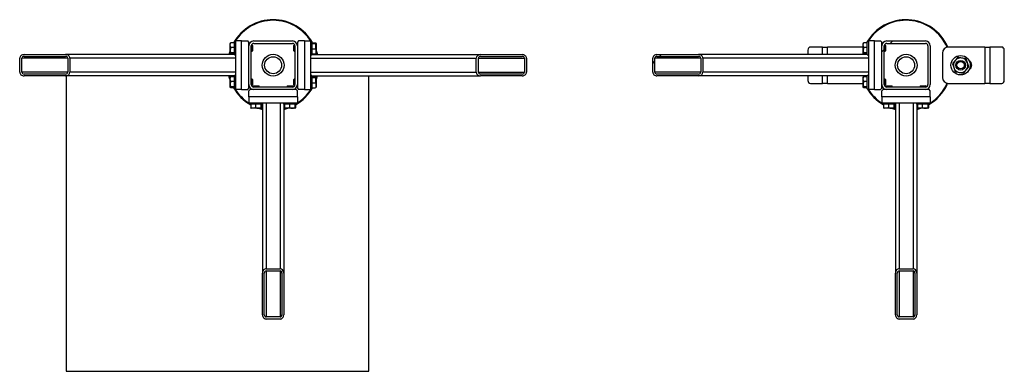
# Model space of a CAD drawing. Header units: millimetres. Extents: x 0 to 841, y 0 to 594.
# Tile 130 of 155: x 366 to 406, y 451 to 465. Entities that reach past the tile are written whole.
import ezdxf

# ---------------------------------------------------------------- set-up
doc = ezdxf.new("R2010")
doc.units = ezdxf.units.MM
doc.layers.add('TRAIT-FINS', color=9, linetype='Continuous')
doc.layers.add('TRAIT-FORT', color=4, linetype='Continuous', lineweight=25)

msp = doc.modelspace()

# ---------------------------------------------------------------- hatches: boundary and pattern name
at = {"layer": 'TRAIT-FINS'}
h = msp.add_hatch(dxfattribs=at)
h.set_pattern_fill('ANSI31', color=9, angle=3e-322, style=0)
edge = h.paths.add_edge_path(flags=0)
edge.add_arc((376.81106, 464.24612), 0.2, 0, 90)
edge.add_line((376.81106, 464.44612), (375.21106, 464.44612))
edge.add_arc((375.21106, 464.24612), 0.2, 90, 180)
edge.add_line((375.01106, 464.24612), (375.01106, 462.64612))
edge.add_arc((375.21106, 462.64612), 0.2, 180, 270)
edge.add_line((375.21106, 462.44612), (376.81106, 462.44612))
edge.add_arc((376.81106, 462.64612), 0.2, 270, 360)
edge.add_line((377.01106, 462.64612), (377.01106, 464.24612))
edge = h.paths.add_edge_path(flags=0)
edge.add_line((375.21106, 464.34612), (376.81106, 464.34612))
edge.add_arc((376.81106, 464.24612), 0.1, 0, 90, ccw=False)
edge.add_line((376.91106, 464.24612), (376.91106, 462.64612))
edge.add_arc((376.81106, 462.64612), 0.1, 270, 360, ccw=False)
edge.add_line((376.81106, 462.54612), (375.21106, 462.54612))
edge.add_arc((375.21106, 462.64612), 0.1, 180, 270, ccw=False)
edge.add_line((375.11106, 462.64612), (375.11106, 464.24612))
edge.add_arc((375.21106, 464.24612), 0.1, 90, 180, ccw=False)
h = msp.add_hatch(dxfattribs=at)
h.set_pattern_fill('ANSI31', color=9, angle=3e-322, style=0)
edge = h.paths.add_edge_path(flags=0)
edge.add_arc((402.93606, 464.24612), 0.2, 0, 90)
edge.add_line((402.93606, 464.44612), (401.33606, 464.44612))
edge.add_arc((401.33606, 464.24612), 0.2, 90, 180)
edge.add_line((401.13606, 464.24612), (401.13606, 462.64612))
edge.add_arc((401.33606, 462.64612), 0.2, 180, 270)
edge.add_line((401.33606, 462.44612), (402.93606, 462.44612))
edge.add_arc((402.93606, 462.64612), 0.2, 270, 360)
edge.add_line((403.13606, 462.64612), (403.13606, 464.24612))
edge = h.paths.add_edge_path(flags=0)
edge.add_line((401.33606, 464.34612), (402.93606, 464.34612))
edge.add_arc((402.93606, 464.24612), 0.1, 0, 90, ccw=False)
edge.add_line((403.03606, 464.24612), (403.03606, 462.64612))
edge.add_arc((402.93606, 462.64612), 0.1, 270, 360, ccw=False)
edge.add_line((402.93606, 462.54612), (401.33606, 462.54612))
edge.add_arc((401.33606, 462.64612), 0.1, 180, 270, ccw=False)
edge.add_line((401.23606, 462.64612), (401.23606, 464.24612))
edge.add_arc((401.33606, 464.24612), 0.1, 90, 180, ccw=False)
h = msp.add_hatch(dxfattribs=at)
h.set_pattern_fill('ANSI31', color=9, angle=3e-322, style=0)
edge = h.paths.add_edge_path(flags=0)
edge.add_line((367.44827, 463.88362), (365.72957, 463.88362))
edge.add_ellipse((365.72957, 463.73362), major_axis=(-0.1778, 0), ratio=0.84366149, start_angle=270, end_angle=360)
edge.add_line((365.55178, 463.73362), (365.55178, 463.15862))
edge.add_ellipse((365.72957, 463.15862), major_axis=(-0.1778, 0), ratio=0.84366149, start_angle=0, end_angle=90)
edge.add_line((365.72957, 463.00862), (367.44827, 463.00862))
edge.add_ellipse((367.44827, 463.15862), major_axis=(-0.1778, 0), ratio=0.84366149, start_angle=90, end_angle=180)
edge.add_line((367.62607, 463.15862), (367.62607, 463.73362))
edge.add_ellipse((367.44827, 463.73362), major_axis=(-0.1778, 0), ratio=0.84366149, start_angle=180, end_angle=270)
edge = h.paths.add_edge_path(flags=0)
edge.add_line((365.72957, 463.80862), (367.44827, 463.80862))
edge.add_ellipse((367.44827, 463.73362), major_axis=(-0.0889, 0), ratio=0.84366149, start_angle=180, end_angle=270, ccw=False)
edge.add_line((367.53717, 463.73362), (367.53717, 463.15862))
edge.add_ellipse((367.44827, 463.15862), major_axis=(-0.0889, 0), ratio=0.84366149, start_angle=90, end_angle=180, ccw=False)
edge.add_line((367.44827, 463.08362), (365.72957, 463.08362))
edge.add_ellipse((365.72957, 463.15862), major_axis=(-0.0889, 0), ratio=0.84366149, start_angle=0, end_angle=90, ccw=False)
edge.add_line((365.64068, 463.15862), (365.64068, 463.73362))
edge.add_ellipse((365.72957, 463.73362), major_axis=(-0.0889, 0), ratio=0.84366149, start_angle=-90, end_angle=0, ccw=False)
h = msp.add_hatch(dxfattribs=at)
h.set_pattern_fill('ANSI31', color=9, angle=3e-322, style=0)
edge = h.paths.add_edge_path(flags=0)
edge.add_line((384.57385, 463.00862), (386.29255, 463.00862))
edge.add_ellipse((386.29255, 463.15862), major_axis=(0.1778, 0), ratio=0.84366149, start_angle=270, end_angle=360)
edge.add_line((386.47034, 463.15862), (386.47034, 463.73362))
edge.add_ellipse((386.29255, 463.73362), major_axis=(0.1778, 0), ratio=0.84366149, start_angle=0, end_angle=90)
edge.add_line((386.29255, 463.88362), (384.57385, 463.88362))
edge.add_ellipse((384.57385, 463.73362), major_axis=(0.1778, 0), ratio=0.84366149, start_angle=90, end_angle=180)
edge.add_line((384.39605, 463.73362), (384.39605, 463.15862))
edge.add_ellipse((384.57385, 463.15862), major_axis=(0.1778, 0), ratio=0.84366149, start_angle=180, end_angle=270)
edge = h.paths.add_edge_path(flags=0)
edge.add_line((386.29255, 463.08362), (384.57385, 463.08362))
edge.add_ellipse((384.57385, 463.15862), major_axis=(0.0889, 0), ratio=0.84366149, start_angle=180, end_angle=270, ccw=False)
edge.add_line((384.48495, 463.15862), (384.48495, 463.73362))
edge.add_ellipse((384.57385, 463.73362), major_axis=(0.0889, 0), ratio=0.84366149, start_angle=90, end_angle=180, ccw=False)
edge.add_line((384.57385, 463.80862), (386.29255, 463.80862))
edge.add_ellipse((386.29255, 463.73362), major_axis=(0.0889, 0), ratio=0.84366149, start_angle=0, end_angle=90, ccw=False)
edge.add_line((386.38145, 463.73362), (386.38145, 463.15862))
edge.add_ellipse((386.29255, 463.15862), major_axis=(0.0889, 0), ratio=0.84366149, start_angle=-90, end_angle=0, ccw=False)
h = msp.add_hatch(dxfattribs=at)
h.set_pattern_fill('ANSI31', color=9, angle=3e-322, style=0)
edge = h.paths.add_edge_path(flags=0)
edge.add_line((393.57327, 463.88362), (391.85457, 463.88362))
edge.add_ellipse((391.85457, 463.73362), major_axis=(-0.1778, 0), ratio=0.84366149, start_angle=270, end_angle=360)
edge.add_line((391.67678, 463.73362), (391.67678, 463.15862))
edge.add_ellipse((391.85457, 463.15862), major_axis=(-0.1778, 0), ratio=0.84366149, start_angle=0, end_angle=90)
edge.add_line((391.85457, 463.00862), (393.57327, 463.00862))
edge.add_ellipse((393.57327, 463.15862), major_axis=(-0.1778, 0), ratio=0.84366149, start_angle=90, end_angle=180)
edge.add_line((393.75107, 463.15862), (393.75107, 463.73362))
edge.add_ellipse((393.57327, 463.73362), major_axis=(-0.1778, 0), ratio=0.84366149, start_angle=180, end_angle=270)
edge = h.paths.add_edge_path(flags=0)
edge.add_line((391.85457, 463.80862), (393.57327, 463.80862))
edge.add_ellipse((393.57327, 463.73362), major_axis=(-0.0889, 0), ratio=0.84366149, start_angle=180, end_angle=270, ccw=False)
edge.add_line((393.66217, 463.73362), (393.66217, 463.15862))
edge.add_ellipse((393.57327, 463.15862), major_axis=(-0.0889, 0), ratio=0.84366149, start_angle=90, end_angle=180, ccw=False)
edge.add_line((393.57327, 463.08362), (391.85457, 463.08362))
edge.add_ellipse((391.85457, 463.15862), major_axis=(-0.0889, 0), ratio=0.84366149, start_angle=0, end_angle=90, ccw=False)
edge.add_line((391.76568, 463.15862), (391.76568, 463.73362))
edge.add_ellipse((391.85457, 463.73362), major_axis=(-0.0889, 0), ratio=0.84366149, start_angle=-90, end_angle=0, ccw=False)
h = msp.add_hatch(dxfattribs=at)
h.set_pattern_fill('ANSI31', color=9, angle=3e-322, style=0)
edge = h.paths.add_edge_path(flags=0)
edge.add_line((375.57356, 454.88333), (375.57356, 453.16463))
edge.add_ellipse((375.72356, 453.16463), major_axis=(0, -0.1778), ratio=0.84366149, start_angle=270, end_angle=360)
edge.add_line((375.72356, 452.98684), (376.29856, 452.98684))
edge.add_ellipse((376.29856, 453.16463), major_axis=(0, -0.1778), ratio=0.84366149, start_angle=0, end_angle=90)
edge.add_line((376.44856, 453.16463), (376.44856, 454.88333))
edge.add_ellipse((376.29856, 454.88333), major_axis=(0, -0.1778), ratio=0.84366149, start_angle=90, end_angle=180)
edge.add_line((376.29856, 455.06113), (375.72356, 455.06113))
edge.add_ellipse((375.72356, 454.88333), major_axis=(0, -0.1778), ratio=0.84366149, start_angle=180, end_angle=270)
edge = h.paths.add_edge_path(flags=0)
edge.add_line((375.64856, 453.16463), (375.64856, 454.88333))
edge.add_ellipse((375.72356, 454.88333), major_axis=(0, -0.0889), ratio=0.84366149, start_angle=180, end_angle=270, ccw=False)
edge.add_line((375.72356, 454.97223), (376.29856, 454.97223))
edge.add_ellipse((376.29856, 454.88333), major_axis=(0, -0.0889), ratio=0.84366149, start_angle=90, end_angle=180, ccw=False)
edge.add_line((376.37356, 454.88333), (376.37356, 453.16463))
edge.add_ellipse((376.29856, 453.16463), major_axis=(0, -0.0889), ratio=0.84366149, start_angle=0, end_angle=90, ccw=False)
edge.add_line((376.29856, 453.07573), (375.72356, 453.07573))
edge.add_ellipse((375.72356, 453.16463), major_axis=(0, -0.0889), ratio=0.84366149, start_angle=-90, end_angle=0, ccw=False)
h = msp.add_hatch(dxfattribs=at)
h.set_pattern_fill('ANSI31', color=9, angle=3e-322, style=0)
edge = h.paths.add_edge_path(flags=0)
edge.add_line((401.69856, 454.88333), (401.69856, 453.16463))
edge.add_ellipse((401.84856, 453.16463), major_axis=(0, -0.1778), ratio=0.84366149, start_angle=270, end_angle=360)
edge.add_line((401.84856, 452.98684), (402.42356, 452.98684))
edge.add_ellipse((402.42356, 453.16463), major_axis=(0, -0.1778), ratio=0.84366149, start_angle=0, end_angle=90)
edge.add_line((402.57356, 453.16463), (402.57356, 454.88333))
edge.add_ellipse((402.42356, 454.88333), major_axis=(0, -0.1778), ratio=0.84366149, start_angle=90, end_angle=180)
edge.add_line((402.42356, 455.06113), (401.84856, 455.06113))
edge.add_ellipse((401.84856, 454.88333), major_axis=(0, -0.1778), ratio=0.84366149, start_angle=180, end_angle=270)
edge = h.paths.add_edge_path(flags=0)
edge.add_line((401.77356, 453.16463), (401.77356, 454.88333))
edge.add_ellipse((401.84856, 454.88333), major_axis=(0, -0.0889), ratio=0.84366149, start_angle=180, end_angle=270, ccw=False)
edge.add_line((401.84856, 454.97223), (402.42356, 454.97223))
edge.add_ellipse((402.42356, 454.88333), major_axis=(0, -0.0889), ratio=0.84366149, start_angle=90, end_angle=180, ccw=False)
edge.add_line((402.49856, 454.88333), (402.49856, 453.16463))
edge.add_ellipse((402.42356, 453.16463), major_axis=(0, -0.0889), ratio=0.84366149, start_angle=0, end_angle=90, ccw=False)
edge.add_line((402.42356, 453.07573), (401.84856, 453.07573))
edge.add_ellipse((401.84856, 453.16463), major_axis=(0, -0.0889), ratio=0.84366149, start_angle=-90, end_angle=0, ccw=False)

# ---------------------------------------------------------------- linework, layer by layer
at = {"layer": 'TRAIT-FORT', "color": 4, "linetype": 'Continuous', "lineweight": 25}
for p, q in [((374.24314, 464.36026), (374.23606, 464.34799)), ((374.23606, 463.94424), (374.23606, 464.34799)), ((374.41106, 464.37214), (374.26117, 464.37214)), ((374.41106, 464.17642), (374.26117, 464.17642)), ((374.46106, 464.42112), (374.41106, 464.42112)), ((374.41106, 464.40014), (374.41106, 464.42112)), ((374.41106, 463.87112), (374.41106, 464.40014)), ((374.46106, 464.44612), (374.46106, 462.44612)), ((374.71106, 464.44612), (374.46106, 464.44612)), ((374.71106, 464.44612), (374.96106, 464.44612)), ((374.71106, 462.44612), (374.71106, 464.44612)), ((375.01106, 464.39612), (374.96106, 464.44612)), ((375.01106, 464.24612), (375.01106, 464.39612)), ((375.01263, 464.27112), (375.01106, 464.27112)), ((375.01106, 462.64612), (375.01106, 464.24612)), ((375.11106, 462.64612), (375.11106, 464.24612)), ((375.14356, 464.27112), (375.11424, 464.27112)), ((375.16106, 464.25362), (375.14356, 464.27112)), ((375.14356, 464.02112), (375.14356, 464.27112)), ((375.16106, 464.25362), (375.16106, 464.03862)), ((375.21106, 464.44612), (376.81106, 464.44612)), ((375.21106, 464.34612), (376.81106, 464.34612)), ((376.87856, 464.27112), (376.86106, 464.25362)), ((376.86106, 464.03862), (376.86106, 464.25362)), ((376.90789, 464.27112), (376.87856, 464.27112)), ((376.87856, 464.27112), (376.87856, 464.02112)), ((376.91106, 464.24612), (376.91106, 462.64612)), ((377.01106, 464.27112), (377.00949, 464.27112)), ((377.06106, 464.44612), (377.01106, 464.39612)), ((377.01106, 464.39612), (377.01106, 464.24612)), ((377.01106, 464.24612), (377.01106, 462.64612)), ((377.31106, 464.44612), (377.06106, 464.44612)), ((377.31106, 464.44612), (377.31106, 462.44612)), ((377.31106, 464.44612), (377.56106, 464.44612)), ((377.56106, 462.44612), (377.56106, 464.44612)), ((377.61106, 464.42112), (377.56106, 464.42112)), ((377.61106, 464.42112), (377.61106, 463.89209)), ((377.61106, 464.37214), (377.76095, 464.37214)), ((377.61106, 464.34184), (377.76095, 464.34184)), ((377.61106, 464.11582), (377.76095, 464.11582)), ((377.78606, 464.34799), (377.77898, 464.36026)), ((377.78606, 464.34799), (377.78606, 463.94424)), ((398.68606, 464.19612), (398.19121, 464.19612)), ((398.68606, 464.19612), (398.88606, 464.19612)), ((398.68606, 463.88362), (398.68606, 464.19612)), ((400.36106, 464.19612), (398.88606, 464.19612)), ((398.88606, 463.88362), (398.88606, 464.19612)), ((400.36814, 464.36026), (400.36106, 464.34799)), ((400.36106, 463.94424), (400.36106, 464.34799)), ((400.53606, 464.37214), (400.38617, 464.37214)), ((400.53606, 464.17642), (400.38617, 464.17642)), ((400.58606, 464.42112), (400.53606, 464.42112)), ((400.53606, 464.40014), (400.53606, 464.42112)), ((400.53606, 463.87112), (400.53606, 464.40014)), ((400.83606, 464.44612), (400.58606, 464.44612)), ((400.58606, 464.44612), (400.58606, 462.44612)), ((400.83606, 462.44612), (400.83606, 464.44612)), ((400.83606, 464.44612), (401.08606, 464.44612)), ((401.13606, 464.39612), (401.08606, 464.44612)), ((401.13606, 464.24612), (401.13606, 464.39612)), ((401.13763, 464.27112), (401.13606, 464.27112)), ((401.13606, 462.64612), (401.13606, 464.24612)), ((401.23606, 462.64612), (401.23606, 464.24612)), ((401.26856, 464.27112), (401.23924, 464.27112)), ((401.28606, 464.25362), (401.26856, 464.27112)), ((401.26856, 464.02112), (401.26856, 464.27112)), ((401.28606, 464.25362), (401.28606, 464.03862)), ((401.33606, 464.44612), (402.93606, 464.44612)), ((401.33606, 464.34612), (402.93606, 464.34612)), ((403.03606, 464.24612), (403.03606, 462.64612)), ((403.13606, 464.24612), (403.13606, 462.64612)), ((405.38606, 464.19612), (403.88606, 464.19612)), ((405.38606, 464.19612), (405.38606, 462.69612)), ((405.38606, 464.19612), (405.58606, 464.19612)), ((405.58606, 464.19612), (405.58606, 462.69612)), ((406.08092, 464.19612), (405.58606, 464.19612)), ((365.55178, 463.15862), (365.55178, 463.73362)), ((365.64068, 463.15862), (365.64068, 463.73362)), ((367.53717, 463.73362), (365.64068, 463.73362)), ((365.72957, 463.88362), (367.44827, 463.88362)), ((365.72957, 463.80862), (367.44827, 463.80862)), ((374.41106, 463.88362), (367.44827, 463.88362)), ((367.53717, 463.73362), (367.53717, 463.15862)), ((367.62607, 463.73362), (367.62607, 463.15862)), ((374.46106, 463.73362), (367.62607, 463.73362)), ((374.23606, 463.94424), (374.24314, 463.93198)), ((374.41106, 463.9504), (374.26117, 463.9504)), ((374.41106, 463.92009), (374.26117, 463.92009)), ((374.41106, 463.87112), (374.46106, 463.87112)), ((375.11106, 464.02112), (375.14356, 464.02112)), ((375.14356, 464.02112), (375.16106, 464.03862)), ((376.86106, 464.03862), (376.87856, 464.02112)), ((376.87856, 464.02112), (376.91106, 464.02112)), ((377.56106, 463.87112), (377.61106, 463.87112)), ((377.56106, 463.73362), (384.39605, 463.73362)), ((377.61106, 463.92009), (377.76095, 463.92009)), ((377.61106, 463.89209), (377.61106, 463.87112)), ((377.61106, 463.88362), (384.57385, 463.88362)), ((377.77898, 463.93198), (377.78606, 463.94424)), ((384.39605, 463.15862), (384.39605, 463.73362)), ((384.48495, 463.15862), (384.48495, 463.73362)), ((384.48495, 463.73362), (386.38145, 463.73362)), ((384.57385, 463.88362), (386.29255, 463.88362)), ((384.57385, 463.80862), (386.29255, 463.80862)), ((386.38145, 463.73362), (386.38145, 463.15862)), ((386.47034, 463.73362), (386.47034, 463.15862)), ((391.67678, 463.15862), (391.67678, 463.73362)), ((391.76568, 463.15862), (391.76568, 463.73362)), ((393.66217, 463.73362), (391.76568, 463.73362)), ((391.85457, 463.88362), (393.57327, 463.88362)), ((391.85457, 463.80862), (393.57327, 463.80862)), ((400.53606, 463.88362), (393.57327, 463.88362)), ((393.66217, 463.73362), (393.66217, 463.15862)), ((393.75107, 463.73362), (393.75107, 463.15862)), ((400.58606, 463.73362), (393.75107, 463.73362)), ((398.08295, 464.07112), (398.08295, 463.88362)), ((400.36106, 463.94424), (400.36814, 463.93198)), ((400.53606, 463.9504), (400.38617, 463.9504)), ((400.53606, 463.92009), (400.38617, 463.92009)), ((400.53606, 463.87112), (400.58606, 463.87112)), ((401.23606, 464.02112), (401.26856, 464.02112)), ((401.26856, 464.02112), (401.28606, 464.03862)), ((403.63606, 463.94612), (403.63606, 462.94612)), ((406.18917, 462.82112), (406.18917, 464.07112)), ((367.53717, 463.15862), (365.64068, 463.15862)), ((367.44827, 463.08362), (365.72957, 463.08362)), ((367.44827, 463.00862), (365.72957, 463.00862)), ((374.41106, 463.00862), (367.44827, 463.00862)), ((367.46307, 463.00862), (367.46307, 450.83424)), ((374.46106, 463.15862), (367.62607, 463.15862)), ((374.21354, 463.00862), (374.23606, 462.9247)), ((374.24314, 462.96026), (374.23606, 462.94799)), ((374.23606, 462.54424), (374.23606, 462.94799)), ((374.41106, 462.97214), (374.26117, 462.97214)), ((374.46106, 463.02112), (374.41106, 463.02112)), ((374.41106, 463.00014), (374.41106, 463.02112)), ((374.41106, 462.47112), (374.41106, 463.00014)), ((375.14356, 462.87112), (375.11106, 462.87112)), ((375.16106, 462.85362), (375.14356, 462.87112)), ((375.14356, 462.62112), (375.14356, 462.87112)), ((376.87856, 462.87112), (376.86106, 462.85362)), ((376.91106, 462.87112), (376.87856, 462.87112)), ((376.87856, 462.87112), (376.87856, 462.62112)), ((377.56106, 463.15862), (384.39605, 463.15862)), ((377.61106, 463.02112), (377.56106, 463.02112)), ((377.61106, 463.02112), (377.61106, 462.49209)), ((377.61106, 463.00862), (384.57385, 463.00862)), ((377.61106, 462.97214), (377.76095, 462.97214)), ((377.61106, 462.94184), (377.76095, 462.94184)), ((377.78606, 462.94799), (377.77898, 462.96026)), ((377.78606, 462.9247), (377.80859, 463.00862)), ((377.78606, 462.94799), (377.78606, 462.54424)), ((379.96307, 450.83424), (379.96307, 463.00862)), ((384.48495, 463.15862), (386.38145, 463.15862)), ((386.29255, 463.08362), (384.57385, 463.08362)), ((386.29255, 463.00862), (384.57385, 463.00862)), ((393.66217, 463.15862), (391.76568, 463.15862)), ((393.57327, 463.08362), (391.85457, 463.08362)), ((393.57327, 463.00862), (391.85457, 463.00862)), ((400.53606, 463.00862), (393.57327, 463.00862)), ((400.58606, 463.15862), (393.75107, 463.15862)), ((398.08295, 463.00862), (398.08295, 462.82112)), ((398.68606, 462.69612), (398.68606, 463.00862)), ((398.88606, 462.69612), (398.88606, 463.00862)), ((400.36814, 462.96026), (400.36106, 462.94799)), ((400.36106, 462.54424), (400.36106, 462.94799)), ((400.53606, 462.97214), (400.38617, 462.97214)), ((400.58606, 463.02112), (400.53606, 463.02112)), ((400.53606, 463.00014), (400.53606, 463.02112)), ((400.53606, 462.47112), (400.53606, 463.00014)), ((401.26856, 462.87112), (401.23606, 462.87112)), ((401.28606, 462.85362), (401.26856, 462.87112)), ((401.26856, 462.62112), (401.26856, 462.87112)), ((374.23606, 462.54424), (374.24314, 462.53198)), ((374.41106, 462.77642), (374.26117, 462.77642)), ((374.41106, 462.5504), (374.26117, 462.5504)), ((374.41106, 462.52009), (374.26117, 462.52009)), ((374.41106, 462.47112), (374.46106, 462.47112)), ((374.96106, 462.44612), (375.01106, 462.49612)), ((375.01106, 462.49612), (375.01106, 462.64612)), ((375.01106, 462.62112), (375.01263, 462.62112)), ((375.11424, 462.62112), (375.14356, 462.62112)), ((375.14356, 462.62112), (375.16106, 462.63862)), ((375.16106, 462.85362), (375.16106, 462.63862)), ((375.20356, 462.59612), (375.18606, 462.57862)), ((375.18606, 462.57862), (375.18606, 462.54929)), ((375.43606, 462.57862), (375.18606, 462.57862)), ((375.20356, 462.59612), (375.41856, 462.59612)), ((376.81106, 462.54612), (375.21106, 462.54612)), ((375.43606, 462.57862), (375.41856, 462.59612)), ((375.43606, 462.54612), (375.43606, 462.57862)), ((376.60356, 462.59612), (376.58606, 462.57862)), ((376.58606, 462.57862), (376.58606, 462.54612)), ((376.83606, 462.57862), (376.58606, 462.57862)), ((376.60356, 462.59612), (376.81856, 462.59612)), ((376.83606, 462.57862), (376.81856, 462.59612)), ((376.83606, 462.54929), (376.83606, 462.57862)), ((376.86106, 462.63862), (376.86106, 462.85362)), ((376.86106, 462.63862), (376.87856, 462.62112)), ((376.87856, 462.62112), (376.90789, 462.62112)), ((377.00949, 462.62112), (377.01106, 462.62112)), ((377.01106, 462.64612), (377.01106, 462.49612)), ((377.01106, 462.49612), (377.06106, 462.44612)), ((377.56106, 462.47112), (377.61106, 462.47112)), ((377.61106, 462.71582), (377.76095, 462.71582)), ((377.61106, 462.52009), (377.76095, 462.52009)), ((377.61106, 462.49209), (377.61106, 462.47112)), ((377.77898, 462.53198), (377.78606, 462.54424)), ((398.19121, 462.69612), (398.68606, 462.69612)), ((398.88606, 462.69612), (398.68606, 462.69612)), ((398.88606, 462.69612), (400.36106, 462.69612)), ((400.36106, 462.54424), (400.36814, 462.53198)), ((400.53606, 462.77642), (400.38617, 462.77642)), ((400.53606, 462.5504), (400.38617, 462.5504)), ((400.53606, 462.52009), (400.38617, 462.52009)), ((400.53606, 462.47112), (400.58606, 462.47112)), ((401.08606, 462.44612), (401.13606, 462.49612)), ((401.13606, 462.49612), (401.13606, 462.64612)), ((401.13606, 462.62112), (401.13763, 462.62112)), ((401.23924, 462.62112), (401.26856, 462.62112)), ((401.26856, 462.62112), (401.28606, 462.63862)), ((401.28606, 462.85362), (401.28606, 462.63862)), ((401.32856, 462.59612), (401.31106, 462.57862)), ((401.31106, 462.57862), (401.31106, 462.54929)), ((401.56106, 462.57862), (401.31106, 462.57862)), ((401.32856, 462.59612), (401.54356, 462.59612)), ((402.93606, 462.54612), (401.33606, 462.54612)), ((401.56106, 462.57862), (401.54356, 462.59612)), ((401.56106, 462.54612), (401.56106, 462.57862)), ((402.72856, 462.59612), (402.71106, 462.57862)), ((402.71106, 462.57862), (402.71106, 462.54612)), ((402.96106, 462.57862), (402.71106, 462.57862)), ((402.72856, 462.59612), (402.94356, 462.59612)), ((402.96106, 462.57862), (402.94356, 462.59612)), ((402.96106, 462.54929), (402.96106, 462.57862)), ((403.81715, 462.67382), (403.83164, 462.70618)), ((403.85608, 462.69968), (403.83987, 462.66338)), ((403.88606, 462.69612), (405.38606, 462.69612)), ((405.58606, 462.69612), (405.38606, 462.69612)), ((405.58606, 462.69612), (406.08092, 462.69612)), ((374.71106, 462.44612), (374.46106, 462.44612)), ((374.71106, 462.44612), (374.96106, 462.44612)), ((375.06106, 462.44612), (375.01106, 462.39612)), ((375.01106, 462.14612), (375.01106, 462.39612)), ((377.01106, 462.14612), (375.01106, 462.14612)), ((375.01106, 462.14612), (375.01106, 461.89612)), ((375.21106, 462.44612), (375.06106, 462.44612)), ((375.18606, 462.44769), (375.18606, 462.44612)), ((376.81106, 462.44612), (375.21106, 462.44612)), ((376.96106, 462.44612), (376.81106, 462.44612)), ((376.83606, 462.44612), (376.83606, 462.44769)), ((377.01106, 462.39612), (376.96106, 462.44612)), ((377.01106, 462.14612), (377.01106, 462.39612)), ((377.01106, 462.14612), (377.01106, 461.89612)), ((377.31106, 462.44612), (377.06106, 462.44612)), ((377.31106, 462.44612), (377.56106, 462.44612)), ((400.83606, 462.44612), (400.58606, 462.44612)), ((400.83606, 462.44612), (401.08606, 462.44612)), ((401.18606, 462.44612), (401.13606, 462.39612)), ((401.13606, 462.14612), (401.13606, 462.39612)), ((403.13606, 462.14612), (401.13606, 462.14612)), ((401.13606, 462.14612), (401.13606, 461.89612)), ((401.33606, 462.44612), (401.18606, 462.44612)), ((401.31106, 462.44769), (401.31106, 462.44612)), ((402.93606, 462.44612), (401.33606, 462.44612)), ((403.08606, 462.44612), (402.93606, 462.44612)), ((402.96106, 462.44612), (402.96106, 462.44769)), ((403.13606, 462.39612), (403.08606, 462.44612)), ((403.13606, 462.14612), (403.13606, 462.39612)), ((403.13606, 462.14612), (403.13606, 461.89612)), ((375.01106, 461.89612), (377.01106, 461.89612)), ((375.03606, 461.89612), (375.03606, 461.84612)), ((375.05704, 461.84612), (375.03606, 461.84612)), ((375.58606, 461.84612), (375.05704, 461.84612)), ((375.08504, 461.84612), (375.08504, 461.69623)), ((375.09692, 461.6782), (375.10919, 461.67112)), ((375.51294, 461.67112), (375.10919, 461.67112)), ((375.28076, 461.84612), (375.28076, 461.69623)), ((375.50678, 461.84612), (375.50678, 461.69623)), ((375.51294, 461.67112), (375.5252, 461.6782)), ((375.53709, 461.84612), (375.53709, 461.69623)), ((375.57356, 461.84612), (375.57356, 454.88333)), ((375.58606, 461.84612), (375.58606, 461.89612)), ((375.72356, 461.89612), (375.72356, 455.06113)), ((376.29856, 461.89612), (376.29856, 455.06113)), ((376.43606, 461.89612), (376.43606, 461.84612)), ((376.45704, 461.84612), (376.43606, 461.84612)), ((376.44856, 461.84612), (376.44856, 454.88333)), ((376.98606, 461.84612), (376.45704, 461.84612)), ((376.48504, 461.84612), (376.48504, 461.69623)), ((376.49692, 461.6782), (376.50919, 461.67112)), ((376.91294, 461.67112), (376.50919, 461.67112)), ((376.68076, 461.84612), (376.68076, 461.69623)), ((376.90678, 461.84612), (376.90678, 461.69623)), ((376.91294, 461.67112), (376.9252, 461.6782)), ((376.93709, 461.84612), (376.93709, 461.69623)), ((376.98606, 461.84612), (376.98606, 461.89612)), ((401.13606, 461.89612), (403.13606, 461.89612)), ((401.16106, 461.89612), (401.16106, 461.84612)), ((401.18204, 461.84612), (401.16106, 461.84612)), ((401.71106, 461.84612), (401.18204, 461.84612)), ((401.21004, 461.84612), (401.21004, 461.69623)), ((401.22192, 461.6782), (401.23419, 461.67112)), ((401.63794, 461.67112), (401.23419, 461.67112)), ((401.40576, 461.84612), (401.40576, 461.69623)), ((401.63178, 461.84612), (401.63178, 461.69623)), ((401.63794, 461.67112), (401.6502, 461.6782)), ((401.66209, 461.84612), (401.66209, 461.69623)), ((401.69856, 461.84612), (401.69856, 454.88333)), ((401.71106, 461.84612), (401.71106, 461.89612)), ((401.84856, 461.89612), (401.84856, 455.06113)), ((402.42356, 461.89612), (402.42356, 455.06113)), ((402.56106, 461.89612), (402.56106, 461.84612)), ((402.58204, 461.84612), (402.56106, 461.84612)), ((402.57356, 461.84612), (402.57356, 454.88333)), ((403.11106, 461.84612), (402.58204, 461.84612)), ((402.61004, 461.84612), (402.61004, 461.69623)), ((402.62192, 461.6782), (402.63419, 461.67112)), ((403.03794, 461.67112), (402.63419, 461.67112)), ((402.80576, 461.84612), (402.80576, 461.69623)), ((403.03178, 461.84612), (403.03178, 461.69623)), ((403.03794, 461.67112), (403.0502, 461.6782)), ((403.06209, 461.84612), (403.06209, 461.69623)), ((403.11106, 461.84612), (403.11106, 461.89612)), ((375.57356, 453.16463), (375.57356, 454.88333)), ((375.64856, 453.16463), (375.64856, 454.88333)), ((375.72356, 455.06113), (376.29856, 455.06113)), ((375.72356, 454.97223), (376.29856, 454.97223)), ((375.72356, 454.97223), (375.72356, 453.07573)), ((376.29856, 454.97223), (376.29856, 453.07573)), ((376.37356, 454.88333), (376.37356, 453.16463)), ((376.44856, 454.88333), (376.44856, 453.16463)), ((401.69856, 453.16463), (401.69856, 454.88333)), ((401.77356, 453.16463), (401.77356, 454.88333)), ((401.84856, 455.06113), (402.42356, 455.06113)), ((401.84856, 454.97223), (402.42356, 454.97223)), ((401.84856, 454.97223), (401.84856, 453.07573)), ((402.42356, 454.97223), (402.42356, 453.07573)), ((402.49856, 454.88333), (402.49856, 453.16463)), ((402.57356, 454.88333), (402.57356, 453.16463)), ((376.29856, 453.07573), (375.72356, 453.07573)), ((376.29856, 452.98684), (375.72356, 452.98684)), ((402.42356, 453.07573), (401.84856, 453.07573)), ((402.42356, 452.98684), (401.84856, 452.98684)), ((367.46307, 450.83424), (379.96307, 450.83424))]:
    msp.add_line(p, q, dxfattribs=at)
at = {"layer": 'TRAIT-FORT', "color": 4, "linetype": 'Continuous', "lineweight": 25, "flags": 128}
for points in [[(374.23606, 463.96753), (374.22231, 463.9182), (374.21354, 463.88362)], [(377.78606, 464.05027), (377.82313, 463.92781), (377.8343, 463.88362)], [(377.80859, 463.88362), (377.79897, 463.92138), (377.78606, 463.96753)], [(374.23606, 462.84197), (374.2167, 462.90217), (374.18782, 463.00862)], [(377.8343, 463.00862), (377.80639, 462.90537), (377.78606, 462.84197)], [(375.48964, 461.67112), (375.56993, 461.64948), (375.57356, 461.64859)], [(376.44856, 461.64859), (376.4554, 461.65027), (376.53248, 461.67112)], [(401.61464, 461.67112), (401.69493, 461.64948), (401.69856, 461.64859)], [(402.57356, 461.64859), (402.5804, 461.65027), (402.65748, 461.67112)]]:
    msp.add_lwpolyline(points, dxfattribs=at)
at = {"layer": 'TRAIT-FORT', "color": 4, "linetype": 'Continuous', "lineweight": 25}
for centre, radius in [((376.01106, 463.44612), 0.45), ((376.01106, 463.44612), 0.35), ((402.13606, 463.44612), 0.45), ((402.13606, 463.44612), 0.35), ((404.38606, 463.44612), 0.4), ((404.38606, 463.44612), 0.2), ((404.38606, 463.44612), 0.1525)]:
    msp.add_circle(centre, radius, dxfattribs=at)
for centre, radius, start, end in [((376.01106, 463.44612), 1.875, 29.595904, 150.404096), ((402.13606, 463.44612), 1.875, 23.412747, 150.404096), ((376.01106, 463.44612), 1.85, 31.804802, 148.195198), ((402.13606, 463.44612), 1.85, 23.583394, 148.195198), ((375.21106, 464.24612), 0.2, 90, 180), ((375.21106, 464.24612), 0.1, 90, 180), ((376.81106, 464.24612), 0.2, 0, 90), ((376.81106, 464.24612), 0.1, 0, 90), ((398.20023, 464.07893), 0.11753, 94.40195, 183.811261), ((401.33606, 464.24612), 0.2, 90, 180), ((401.33606, 464.24612), 0.1, 90, 180), ((402.93606, 464.24612), 0.2, 0, 90), ((402.93606, 464.24612), 0.1, 0, 90), ((403.88606, 463.94612), 0.25, 90, 180), ((406.0719, 464.07893), 0.11753, 356.188739, 85.59805), ((376.01106, 463.44612), 1.875, 161.203095, 166.506601), ((404.38606, 463.44612), 0.3, 79.497794, 139.497794), ((404.38606, 463.44612), 0.3, 19.497794, 79.497794), ((404.38606, 463.44612), 0.3, 139.497794, 199.497794), ((404.38606, 463.44612), 0.3, 199.497794, 259.497794), ((404.38606, 463.44612), 0.3, 319.497794, 19.497794), ((404.63606, 463.44612), 0.2125, 298.891154, 60.799062), ((403.88606, 462.94612), 0.25, 180, 270), ((404.38606, 463.44612), 0.3, 259.497794, 319.497794), ((376.01106, 463.44612), 1.875, 209.595904, 240.404096), ((376.01106, 463.44612), 1.85, 211.804802, 238.195198), ((375.21106, 462.64612), 0.2, 180, 270), ((375.21106, 462.64612), 0.1, 180, 270), ((376.81106, 462.64612), 0.2, 270, 0), ((376.81106, 462.64612), 0.1, 270, 0), ((376.01106, 463.44612), 1.875, 299.595904, 330.404096), ((376.01106, 463.44612), 1.85, 301.804802, 328.195198), ((398.20023, 462.81331), 0.11753, 176.188739, 265.59805), ((402.13606, 463.44612), 1.875, 209.595904, 240.404096), ((402.13606, 463.44612), 1.85, 211.804802, 238.195198), ((401.33606, 462.64612), 0.2, 180, 270), ((401.33606, 462.64612), 0.1, 180, 270), ((402.93606, 462.64612), 0.2, 270, 0), ((402.93606, 462.64612), 0.1, 270, 0), ((402.13606, 463.44612), 1.875, 299.595904, 335.32581), ((402.13606, 463.44612), 1.85, 301.804802, 335.32581), ((406.0719, 462.81331), 0.11753, 274.40195, 3.811261), ((376.01106, 463.44612), 1.875, 251.203095, 256.506601), ((376.01106, 463.44612), 1.875, 283.493399, 288.796905), ((402.13606, 463.44612), 1.875, 251.203095, 256.506601), ((402.13606, 463.44612), 1.875, 283.493399, 288.796905)]:
    msp.add_arc(centre, radius, start, end, dxfattribs=at)
for centre, major_axis, start_param, end_param in [((365.72957, 463.73362), (-0.1778, 0), 4.71238898, 6.28318531), ((365.72957, 463.73362), (-0.0889, 0), 4.71238898, 6.28318531), ((367.44827, 463.73362), (-0.1778, 0), 3.14159265, 4.71238898), ((367.44827, 463.73362), (-0.0889, 0), 3.14159265, 4.71238898), ((384.57385, 463.73362), (0.1778, 0), 1.57079633, 3.14159265), ((384.57385, 463.73362), (0.0889, 0), 1.57079633, 3.14159265), ((386.29255, 463.73362), (0.1778, 0), 0, 1.57079633), ((386.29255, 463.73362), (0.0889, 0), 0, 1.57079633), ((391.85457, 463.73362), (-0.1778, 0), 4.71238898, 6.28318531), ((391.85457, 463.73362), (-0.0889, 0), 4.71238898, 6.28318531), ((393.57327, 463.73362), (-0.1778, 0), 3.14159265, 4.71238898), ((393.57327, 463.73362), (-0.0889, 0), 3.14159265, 4.71238898), ((365.72957, 463.15862), (-0.1778, 0), 0, 1.57079633), ((365.72957, 463.15862), (-0.0889, 0), 0, 1.57079633), ((367.44827, 463.15862), (-0.1778, 0), 1.57079633, 3.14159265), ((367.44827, 463.15862), (-0.0889, 0), 1.57079633, 3.14159265), ((384.57385, 463.15862), (0.1778, 0), 3.14159265, 4.71238898), ((384.57385, 463.15862), (0.0889, 0), 3.14159265, 4.71238898), ((386.29255, 463.15862), (0.1778, 0), 4.71238898, 6.28318531), ((386.29255, 463.15862), (0.0889, 0), 4.71238898, 6.28318531), ((391.85457, 463.15862), (-0.1778, 0), 0, 1.57079633), ((391.85457, 463.15862), (-0.0889, 0), 0, 1.57079633), ((393.57327, 463.15862), (-0.1778, 0), 1.57079633, 3.14159265), ((393.57327, 463.15862), (-0.0889, 0), 1.57079633, 3.14159265), ((375.72356, 454.88333), (0, -0.1778), 3.14159265, 4.71238898), ((375.72356, 454.88333), (0, -0.0889), 3.14159265, 4.71238898), ((376.29856, 454.88333), (0, -0.1778), 1.57079633, 3.14159265), ((376.29856, 454.88333), (0, -0.0889), 1.57079633, 3.14159265), ((401.84856, 454.88333), (0, -0.1778), 3.14159265, 4.71238898), ((401.84856, 454.88333), (0, -0.0889), 3.14159265, 4.71238898), ((402.42356, 454.88333), (0, -0.1778), 1.57079633, 3.14159265), ((402.42356, 454.88333), (0, -0.0889), 1.57079633, 3.14159265), ((375.72356, 453.16463), (0, -0.1778), 4.71238898, 6.28318531), ((375.72356, 453.16463), (0, -0.0889), 4.71238898, 6.28318531), ((376.29856, 453.16463), (0, -0.1778), 0, 1.57079633), ((376.29856, 453.16463), (0, -0.0889), 0, 1.57079633), ((401.84856, 453.16463), (0, -0.1778), 4.71238898, 6.28318531), ((401.84856, 453.16463), (0, -0.0889), 4.71238898, 6.28318531), ((402.42356, 453.16463), (0, -0.1778), 0, 1.57079633), ((402.42356, 453.16463), (0, -0.0889), 0, 1.57079633)]:
    msp.add_ellipse(centre, major_axis=major_axis, ratio=0.84366149, start_param=start_param, end_param=end_param, dxfattribs=at)
for points, knots in [([(374.26117, 464.17642), (374.25569, 464.19341), (374.24461, 464.22775), (374.24056, 464.27863), (374.24651, 464.32728), (374.25626, 464.3571), (374.26117, 464.37214)], [0, 0, 0, 0, 0.264604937, 0.534947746, 0.765343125, 1, 1, 1, 1]), ([(374.26117, 464.17642), (374.25569, 464.1568), (374.24461, 464.11714), (374.24056, 464.05838), (374.24651, 464.00221), (374.25626, 463.96777), (374.26117, 463.9504)], [0, 0, 0, 0, 0.26460494, 0.53494775, 0.76534312, 1, 1, 1, 1]), ([(374.24372, 464.36023), (374.24372, 464.36056), (374.2437, 464.36355), (374.25114, 464.36754), (374.25895, 464.37112), (374.26117, 464.37214)], [0, 0, 0, 0, 0.08223705, 0.73797741, 1, 1, 1, 1]), ([(377.76095, 464.37214), (377.76854, 464.36829), (377.7811, 464.36191), (377.77993, 464.35266), (377.77121, 464.34644), (377.76323, 464.34286), (377.76095, 464.34184)], [0, 0, 0, 0, 0.38554949, 0.63764185, 0.89654625, 1, 1, 1, 1]), ([(377.76095, 464.11582), (377.76643, 464.13543), (377.77751, 464.17509), (377.78157, 464.23386), (377.77561, 464.29003), (377.76587, 464.32446), (377.76095, 464.34184)], [0, 0, 0, 0, 0.26460494, 0.53494775, 0.76534312, 1, 1, 1, 1]), ([(377.76095, 464.11582), (377.76643, 464.09883), (377.77751, 464.06449), (377.78157, 464.0136), (377.77561, 463.96496), (377.76587, 463.93514), (377.76095, 463.92009)], [0, 0, 0, 0, 0.264604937, 0.534947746, 0.765343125, 1, 1, 1, 1]), ([(400.38617, 464.17642), (400.38069, 464.19341), (400.36961, 464.22775), (400.36556, 464.27863), (400.37151, 464.32728), (400.38126, 464.3571), (400.38617, 464.37214)], [0, 0, 0, 0, 0.264604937, 0.534947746, 0.765343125, 1, 1, 1, 1]), ([(400.38617, 464.17642), (400.38069, 464.1568), (400.36961, 464.11714), (400.36556, 464.05838), (400.37151, 464.00221), (400.38126, 463.96777), (400.38617, 463.9504)], [0, 0, 0, 0, 0.26460494, 0.53494775, 0.76534312, 1, 1, 1, 1]), ([(400.36872, 464.36023), (400.36872, 464.36056), (400.3687, 464.36355), (400.37614, 464.36754), (400.38395, 464.37112), (400.38617, 464.37214)], [0, 0, 0, 0, 0.08223705, 0.73797741, 1, 1, 1, 1]), ([(374.26117, 463.92009), (374.25358, 463.92395), (374.24102, 463.93033), (374.24219, 463.93957), (374.25091, 463.9458), (374.2589, 463.94937), (374.26117, 463.9504)], [0, 0, 0, 0, 0.38554949, 0.63764185, 0.89654625, 1, 1, 1, 1]), ([(377.7784, 463.93201), (377.7784, 463.93167), (377.77842, 463.92869), (377.77099, 463.92469), (377.76318, 463.92112), (377.76095, 463.92009)], [0, 0, 0, 0, 0.08223705, 0.73797741, 1, 1, 1, 1]), ([(400.38617, 463.92009), (400.37858, 463.92395), (400.36602, 463.93033), (400.36719, 463.93957), (400.37591, 463.9458), (400.3839, 463.94937), (400.38617, 463.9504)], [0, 0, 0, 0, 0.38554949, 0.63764185, 0.89654625, 1, 1, 1, 1]), ([(404.27044, 463.77266), (404.25188, 463.75094), (404.21463, 463.70732), (404.17689, 463.66314), (404.15795, 463.64096)], [0, 0, 0, 0, 0.49816548, 1, 1, 1, 1]), ([(404.44074, 463.74109), (404.4123, 463.74637), (404.35516, 463.75696), (404.29876, 463.76741), (404.27044, 463.77266)], [0, 0, 0, 0, 0.49784375, 1, 1, 1, 1]), ([(404.61105, 463.70952), (404.58295, 463.71473), (404.52655, 463.72519), (404.46942, 463.73578), (404.44074, 463.74109)], [0, 0, 0, 0, 0.49816548, 1, 1, 1, 1]), ([(404.66886, 463.54625), (404.6592, 463.57352), (404.63981, 463.6283), (404.62066, 463.68237), (404.61105, 463.70952)], [0, 0, 0, 0, 0.49784375, 1, 1, 1, 1]), ([(404.15795, 463.64096), (404.13916, 463.61896), (404.10142, 463.57478), (404.06416, 463.53116), (404.04545, 463.50926)], [0, 0, 0, 0, 0.49784375, 1, 1, 1, 1]), ([(404.04545, 463.50926), (404.05499, 463.48232), (404.07414, 463.42825), (404.09353, 463.37348), (404.10326, 463.34599)], [0, 0, 0, 0, 0.49816549, 1, 1, 1, 1]), ([(404.10326, 463.34599), (404.11292, 463.31872), (404.13232, 463.26394), (404.15146, 463.20987), (404.16108, 463.18271)], [0, 0, 0, 0, 0.49784375, 1, 1, 1, 1]), ([(404.61418, 463.25128), (404.63296, 463.27327), (404.6707, 463.31746), (404.70796, 463.36107), (404.72667, 463.38298)], [0, 0, 0, 0, 0.49784375, 1, 1, 1, 1]), ([(404.72667, 463.38298), (404.71713, 463.40991), (404.69799, 463.46398), (404.67859, 463.51876), (404.66886, 463.54625)], [0, 0, 0, 0, 0.49816548, 1, 1, 1, 1]), ([(374.26117, 462.77642), (374.25569, 462.79341), (374.24461, 462.82775), (374.24056, 462.87863), (374.24651, 462.92728), (374.25626, 462.9571), (374.26117, 462.97214)], [0, 0, 0, 0, 0.264604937, 0.534947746, 0.765343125, 1, 1, 1, 1]), ([(374.24372, 462.96023), (374.24372, 462.96056), (374.2437, 462.96355), (374.25114, 462.96754), (374.25895, 462.97112), (374.26117, 462.97214)], [0, 0, 0, 0, 0.08223705, 0.73797741, 1, 1, 1, 1]), ([(377.76095, 462.97214), (377.76854, 462.96829), (377.7811, 462.96191), (377.77993, 462.95266), (377.77121, 462.94644), (377.76323, 462.94286), (377.76095, 462.94184)], [0, 0, 0, 0, 0.38554949, 0.63764185, 0.89654625, 1, 1, 1, 1]), ([(377.76095, 462.71582), (377.76643, 462.73543), (377.77751, 462.77509), (377.78157, 462.83386), (377.77561, 462.89003), (377.76587, 462.92446), (377.76095, 462.94184)], [0, 0, 0, 0, 0.26460494, 0.53494775, 0.76534312, 1, 1, 1, 1]), ([(400.38617, 462.77642), (400.38069, 462.79341), (400.36961, 462.82775), (400.36556, 462.87863), (400.37151, 462.92728), (400.38126, 462.9571), (400.38617, 462.97214)], [0, 0, 0, 0, 0.264604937, 0.534947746, 0.765343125, 1, 1, 1, 1]), ([(400.36872, 462.96023), (400.36872, 462.96056), (400.3687, 462.96355), (400.37614, 462.96754), (400.38395, 462.97112), (400.38617, 462.97214)], [0, 0, 0, 0, 0.08223705, 0.73797741, 1, 1, 1, 1]), ([(404.16108, 463.18271), (404.18917, 463.17751), (404.24557, 463.16705), (404.30271, 463.15646), (404.33138, 463.15114)], [0, 0, 0, 0, 0.49816549, 1, 1, 1, 1]), ([(404.33138, 463.15114), (404.35982, 463.14587), (404.41696, 463.13528), (404.47336, 463.12482), (404.50168, 463.11957)], [0, 0, 0, 0, 0.49784375, 1, 1, 1, 1]), ([(404.50168, 463.11957), (404.52024, 463.1413), (404.5575, 463.18492), (404.59524, 463.2291), (404.61418, 463.25128)], [0, 0, 0, 0, 0.49816549, 1, 1, 1, 1]), ([(374.26117, 462.52009), (374.25358, 462.52395), (374.24102, 462.53033), (374.24219, 462.53957), (374.25091, 462.5458), (374.2589, 462.54937), (374.26117, 462.5504)], [0, 0, 0, 0, 0.38554949, 0.63764185, 0.89654625, 1, 1, 1, 1]), ([(374.26117, 462.77642), (374.25569, 462.7568), (374.24461, 462.71714), (374.24056, 462.65838), (374.24651, 462.60221), (374.25626, 462.56777), (374.26117, 462.5504)], [0, 0, 0, 0, 0.26460494, 0.53494775, 0.76534312, 1, 1, 1, 1]), ([(377.76095, 462.71582), (377.76643, 462.69883), (377.77751, 462.66449), (377.78157, 462.6136), (377.77561, 462.56496), (377.76587, 462.53514), (377.76095, 462.52009)], [0, 0, 0, 0, 0.264604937, 0.534947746, 0.765343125, 1, 1, 1, 1]), ([(377.7784, 462.53201), (377.7784, 462.53167), (377.77842, 462.52869), (377.77099, 462.52469), (377.76318, 462.52112), (377.76095, 462.52009)], [0, 0, 0, 0, 0.08223705, 0.73797741, 1, 1, 1, 1]), ([(400.38617, 462.52009), (400.37858, 462.52395), (400.36602, 462.53033), (400.36719, 462.53957), (400.37591, 462.5458), (400.3839, 462.54937), (400.38617, 462.5504)], [0, 0, 0, 0, 0.38554949, 0.63764185, 0.89654625, 1, 1, 1, 1]), ([(400.38617, 462.77642), (400.38069, 462.7568), (400.36961, 462.71714), (400.36556, 462.65838), (400.37151, 462.60221), (400.38126, 462.56777), (400.38617, 462.5504)], [0, 0, 0, 0, 0.26460494, 0.53494775, 0.76534312, 1, 1, 1, 1]), ([(375.09695, 461.67878), (375.09662, 461.67877), (375.09363, 461.67876), (375.08964, 461.68619), (375.08606, 461.694), (375.08504, 461.69623)], [0, 0, 0, 0, 0.08223705, 0.73797741, 1, 1, 1, 1]), ([(375.28076, 461.69623), (375.26377, 461.69075), (375.22943, 461.67967), (375.17854, 461.67561), (375.1299, 461.68156), (375.10008, 461.69131), (375.08504, 461.69623)], [0, 0, 0, 0, 0.26460494, 0.53494775, 0.76534313, 1, 1, 1, 1]), ([(375.28076, 461.69623), (375.30038, 461.69075), (375.34004, 461.67967), (375.3988, 461.67561), (375.45497, 461.68156), (375.48941, 461.69131), (375.50678, 461.69623)], [0, 0, 0, 0, 0.26460494, 0.53494775, 0.76534312, 1, 1, 1, 1]), ([(375.53709, 461.69623), (375.53323, 461.68864), (375.52685, 461.67608), (375.51761, 461.67725), (375.51138, 461.68597), (375.5078, 461.69395), (375.50678, 461.69623)], [0, 0, 0, 0, 0.38554949, 0.63764185, 0.89654625, 1, 1, 1, 1]), ([(376.49695, 461.67878), (376.49662, 461.67877), (376.49363, 461.67876), (376.48964, 461.68619), (376.48606, 461.694), (376.48504, 461.69623)], [0, 0, 0, 0, 0.08223705, 0.73797741, 1, 1, 1, 1]), ([(376.68076, 461.69623), (376.66377, 461.69075), (376.62943, 461.67967), (376.57854, 461.67561), (376.5299, 461.68156), (376.50008, 461.69131), (376.48504, 461.69623)], [0, 0, 0, 0, 0.26460494, 0.53494775, 0.76534313, 1, 1, 1, 1]), ([(376.68076, 461.69623), (376.70038, 461.69075), (376.74004, 461.67967), (376.7988, 461.67561), (376.85497, 461.68156), (376.88941, 461.69131), (376.90678, 461.69623)], [0, 0, 0, 0, 0.26460494, 0.53494775, 0.76534312, 1, 1, 1, 1]), ([(376.93709, 461.69623), (376.93323, 461.68864), (376.92685, 461.67608), (376.91761, 461.67725), (376.91138, 461.68597), (376.9078, 461.69395), (376.90678, 461.69623)], [0, 0, 0, 0, 0.38554949, 0.63764185, 0.89654625, 1, 1, 1, 1]), ([(401.22195, 461.67878), (401.22162, 461.67877), (401.21863, 461.67876), (401.21464, 461.68619), (401.21106, 461.694), (401.21004, 461.69623)], [0, 0, 0, 0, 0.08223705, 0.73797741, 1, 1, 1, 1]), ([(401.40576, 461.69623), (401.38877, 461.69075), (401.35443, 461.67967), (401.30354, 461.67561), (401.2549, 461.68156), (401.22508, 461.69131), (401.21004, 461.69623)], [0, 0, 0, 0, 0.26460494, 0.53494775, 0.76534313, 1, 1, 1, 1]), ([(401.40576, 461.69623), (401.42538, 461.69075), (401.46504, 461.67967), (401.5238, 461.67561), (401.57997, 461.68156), (401.61441, 461.69131), (401.63178, 461.69623)], [0, 0, 0, 0, 0.26460494, 0.53494775, 0.76534312, 1, 1, 1, 1]), ([(401.66209, 461.69623), (401.65823, 461.68864), (401.65185, 461.67608), (401.64261, 461.67725), (401.63638, 461.68597), (401.6328, 461.69395), (401.63178, 461.69623)], [0, 0, 0, 0, 0.38554949, 0.63764185, 0.89654625, 1, 1, 1, 1]), ([(402.62195, 461.67878), (402.62162, 461.67877), (402.61863, 461.67876), (402.61464, 461.68619), (402.61106, 461.694), (402.61004, 461.69623)], [0, 0, 0, 0, 0.08223705, 0.73797741, 1, 1, 1, 1]), ([(402.80576, 461.69623), (402.78877, 461.69075), (402.75443, 461.67967), (402.70354, 461.67561), (402.6549, 461.68156), (402.62508, 461.69131), (402.61004, 461.69623)], [0, 0, 0, 0, 0.26460494, 0.53494775, 0.76534313, 1, 1, 1, 1]), ([(402.80576, 461.69623), (402.82538, 461.69075), (402.86504, 461.67967), (402.9238, 461.67561), (402.97997, 461.68156), (403.01441, 461.69131), (403.03178, 461.69623)], [0, 0, 0, 0, 0.26460494, 0.53494775, 0.76534312, 1, 1, 1, 1]), ([(403.06209, 461.69623), (403.05823, 461.68864), (403.05185, 461.67608), (403.04261, 461.67725), (403.03638, 461.68597), (403.0328, 461.69395), (403.03178, 461.69623)], [0, 0, 0, 0, 0.38554949, 0.63764185, 0.89654625, 1, 1, 1, 1])]:
    msp.add_open_spline(points, degree=3, knots=knots, dxfattribs=at)

doc.saveas('drawing.dxf')
